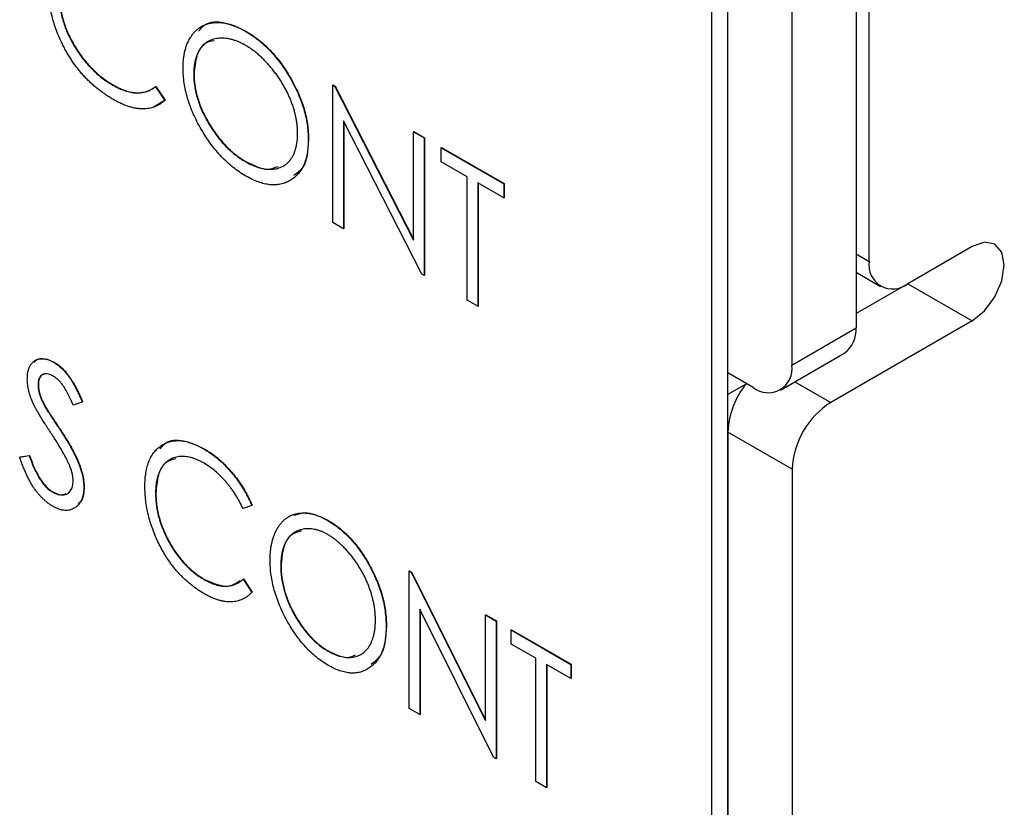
# Model space of a CAD drawing. Header units: millimetres. Extents: x 0 to 420, y 0 to 297.
# Tile 73 of 101: x 339.91 to 345.32, y 208.54 to 212.87. Entities that reach past the tile are written whole.
import ezdxf

# ---------------------------------------------------------------- set-up
doc = ezdxf.new("R2010")
doc.units = ezdxf.units.MM

msp = doc.modelspace()

# ---------------------------------------------------------------- linework, layer by layer
at = {"color": 7, "linetype": 'Continuous', "lineweight": 25}
for p, q in [((344.5782, 211.5421), (344.5782, 234.244)), ((344.5052, 234.2044), (344.5052, 211.1759)), ((344.1517, 234.0003), (344.1517, 210.9718)), ((343.8003, 184.6595), (343.8003, 232.9987)), ((343.712, 184.6085), (343.712, 223.4554)), ((341.145, 212.8095), (341.1467, 212.8105)), ((340.8637, 212.5713), (340.8655, 212.5724)), ((340.4189, 212.5112), (340.4207, 212.5123)), ((340.6528, 212.5022), (340.6546, 212.5033)), ((340.6528, 212.5022), (340.7042, 212.4276)), ((340.6546, 212.5033), (340.706, 212.4286)), ((341.6277, 212.5114), (341.6294, 212.5124)), ((341.6277, 211.7553), (341.6277, 212.5114)), ((341.6277, 212.5114), (341.64, 212.5043)), ((341.6294, 212.5124), (341.6418, 212.5053)), ((341.64, 212.5043), (341.6418, 212.5053)), ((341.64, 212.5043), (342.0726, 211.6594)), ((341.6418, 212.5053), (342.0726, 211.6639)), ((340.706, 212.4286), (340.6453, 212.3919)), ((340.7042, 212.4276), (340.706, 212.4286)), ((342.118, 211.4722), (341.6864, 212.3151)), ((341.6864, 212.3151), (341.6864, 211.7214)), ((341.6882, 212.3117), (341.6882, 211.7224)), ((342.0726, 212.2546), (342.0744, 212.2556)), ((342.0726, 211.6594), (342.0726, 212.2546)), ((342.0726, 212.2546), (342.1314, 212.2206)), ((342.0744, 212.2556), (342.1331, 212.2217)), ((341.4934, 212.2112), (341.4951, 212.2122)), ((342.1314, 212.2206), (342.1331, 212.2217)), ((342.1314, 212.2206), (342.1314, 211.4645)), ((342.1331, 212.2217), (342.1331, 211.4655)), ((342.2237, 212.1673), (342.2255, 212.1684)), ((342.2237, 212.0898), (342.2237, 212.1673)), ((342.2237, 212.1673), (342.5679, 211.9686)), ((342.2255, 212.1684), (342.5697, 211.9697)), ((341.1479, 212.0904), (341.1496, 212.0915)), ((342.3664, 212.0074), (342.2237, 212.0898)), ((342.3664, 211.3288), (342.3664, 212.0074)), ((342.5679, 211.8911), (342.4252, 211.9735)), ((342.4252, 211.9735), (342.4252, 211.2949)), ((342.427, 211.9724), (342.427, 211.2959)), ((342.5679, 211.9686), (342.5697, 211.9697)), ((342.5679, 211.9686), (342.5679, 211.8911)), ((342.5697, 211.9697), (342.5697, 211.8921)), ((342.5679, 211.8911), (342.5697, 211.8921)), ((341.6864, 211.7214), (341.6277, 211.7553)), ((341.6864, 211.7214), (341.6882, 211.7224)), ((345.1438, 211.6237), (344.7903, 211.4195)), ((342.1314, 211.4645), (342.118, 211.4722)), ((344.5052, 211.4827), (344.6403, 211.4047)), ((342.1314, 211.4645), (342.1331, 211.4655)), ((344.7903, 211.4195), (344.5052, 211.2549)), ((344.7948, 211.4221), (344.7903, 211.4195)), ((344.7903, 211.4195), (345.1438, 211.2154)), ((342.4252, 211.2949), (342.3664, 211.3288)), ((342.4252, 211.2949), (342.427, 211.2959)), ((345.1438, 211.2154), (344.366, 210.7664)), ((344.1517, 210.9718), (344.5052, 211.1759)), ((344.0895, 210.8344), (344.4431, 211.0385)), ((340.0939, 210.987), (340.0957, 210.9881)), ((343.9396, 210.8493), (343.8003, 210.9297)), ((343.8997, 210.8723), (343.9042, 210.8696)), ((340.0074, 210.8637), (340.0092, 210.8647)), ((340.2509, 210.7684), (340.2012, 210.7506)), ((340.2509, 210.7684), (340.2527, 210.7694)), ((340.0455, 210.744), (340.0472, 210.745)), ((340.1231, 210.6239), (340.1249, 210.6249)), ((344.1539, 210.3989), (343.8003, 210.603)), ((343.8003, 210.603), (343.8003, 207.0103)), ((340.9196, 210.5104), (340.9214, 210.5114)), ((339.9067, 210.4654), (339.9585, 210.4738)), ((339.9067, 210.4654), (339.9085, 210.4665)), ((339.9085, 210.4665), (339.9603, 210.4749)), ((339.9585, 210.4738), (339.9603, 210.4749)), ((344.1539, 210.3989), (344.1539, 206.8062)), ((340.2593, 210.3013), (340.2611, 210.3023)), ((340.0864, 210.274), (340.0882, 210.275)), ((340.6539, 210.2656), (340.6556, 210.2666)), ((341.1827, 210.2003), (341.1347, 210.1826)), ((341.1827, 210.2003), (341.1845, 210.2013)), ((341.5986, 210.1184), (341.6003, 210.1194)), ((341.3422, 209.8659), (341.344, 209.8669)), ((340.9217, 209.7918), (340.9235, 209.7928)), ((341.1347, 209.7948), (341.1365, 209.7958)), ((341.1347, 209.7948), (341.1827, 209.7221)), ((341.1365, 209.7958), (341.1845, 209.7231)), ((342.0474, 209.8399), (342.0492, 209.8409)), ((342.0474, 209.0838), (342.0474, 209.8399)), ((342.0474, 209.8399), (342.0598, 209.8328)), ((342.0492, 209.8409), (342.0615, 209.8338)), ((342.0598, 209.8328), (342.0615, 209.8338)), ((342.0598, 209.8328), (342.4672, 209.017)), ((342.0615, 209.8338), (342.4672, 209.0216)), ((341.1827, 209.7221), (341.1845, 209.7231)), ((342.5126, 208.8152), (342.1062, 209.6291)), ((342.1062, 209.6291), (342.1062, 209.0498)), ((342.108, 209.6255), (342.108, 209.0508)), ((342.4672, 209.5976), (342.4689, 209.5986)), ((342.4672, 209.017), (342.4672, 209.5976)), ((342.4672, 209.5976), (342.5259, 209.5637)), ((342.4689, 209.5986), (342.5277, 209.5647)), ((341.9215, 209.5348), (341.9233, 209.5358)), ((342.5259, 209.5637), (342.5277, 209.5647)), ((342.5259, 209.5637), (342.5259, 208.8075)), ((342.5277, 209.5647), (342.5277, 208.8085)), ((342.6099, 209.5152), (342.6117, 209.5162)), ((342.6099, 209.4376), (342.6099, 209.5152)), ((342.6099, 209.5152), (342.9373, 209.3262)), ((342.6117, 209.5162), (342.9391, 209.3272)), ((342.7442, 209.3601), (342.6099, 209.4376)), ((341.6012, 209.3995), (341.6029, 209.4005)), ((342.7442, 208.6815), (342.7442, 209.3601)), ((342.9373, 209.2486), (342.803, 209.3262)), ((342.803, 209.3262), (342.803, 208.6476)), ((342.8047, 209.3252), (342.8047, 208.6486)), ((342.9373, 209.3262), (342.9391, 209.3272)), ((342.9373, 209.3262), (342.9373, 209.2486)), ((342.9391, 209.3272), (342.9391, 209.2497)), ((342.9373, 209.2486), (342.9391, 209.2497)), ((342.1062, 209.0498), (342.0474, 209.0838)), ((342.1062, 209.0498), (342.108, 209.0508)), ((342.5259, 208.8075), (342.5126, 208.8152)), ((342.5259, 208.8075), (342.5277, 208.8085)), ((342.803, 208.6476), (342.7442, 208.6815)), ((342.803, 208.6476), (342.8047, 208.6486))]:
    msp.add_line(p, q, dxfattribs=at)
at = {"color": 8, "linetype": 'Continuous', "lineweight": 25}
for p, q in [((344.5052, 211.5841), (344.5782, 211.5421)), ((344.1688, 210.8802), (344.366, 210.7664)), ((343.8985, 210.8664), (343.8003, 210.8097))]:
    msp.add_line(p, q, dxfattribs=at)
at = {"color": 7, "linetype": 'Continuous', "lineweight": 25, "flags": 128}
msp.add_lwpolyline([(345.1438, 211.2154), (345.2115, 211.27), (345.2688, 211.3473), (345.3072, 211.4357), (345.3206, 211.5216), (345.3072, 211.5919), (345.2688, 211.636), (345.2115, 211.6472), (345.1438, 211.6237)], dxfattribs=at)
at = {"color": 7, "linetype": 'Continuous', "lineweight": 25}
for centre, radius, start, end in [((344.7075, 211.5211), 0.131, 170.7857, 309.2032), ((344.3448, 211.1657), 0.1608, 307.6933, 3.6201), ((344.0224, 210.9508), 0.131, 230.7976, 9.2138), ((344.2603, 210.5816), 0.4604, 141.0772, 177.3373), ((344.6145, 210.378), 0.461, 122.6055, 177.3944)]:
    msp.add_arc(centre, radius, start, end, dxfattribs=at)
for points, knots in [([(340.1492, 212.7216), (340.1426, 212.7348), (340.1294, 212.7611), (340.1126, 212.8012), (340.0981, 212.8412), (340.0865, 212.881), (340.0773, 212.9209), (340.071, 212.9606), (340.0669, 213.0004), (340.0664, 213.0261), (340.0662, 213.0392)], [0, 0, 0, 0, 0.124329, 0.247156, 0.36878, 0.490734, 0.613614, 0.738958, 0.867311, 1, 1, 1, 1]), ([(340.125, 213.0001), (340.1252, 212.9888), (340.1257, 212.9666), (340.1298, 212.932), (340.1361, 212.8976), (340.1455, 212.863), (340.157, 212.8282), (340.1717, 212.7933), (340.1886, 212.7584), (340.2081, 212.7239), (340.2295, 212.6902), (340.2525, 212.6582), (340.277, 212.6285), (340.3027, 212.6006), (340.3298, 212.575), (340.3583, 212.5515), (340.3882, 212.5297), (340.4086, 212.5175), (340.4189, 212.5112)], [0, 0, 0, 0, 0.064323, 0.12629, 0.186726, 0.246146, 0.305576, 0.365429, 0.426326, 0.48884, 0.551725, 0.613919, 0.675484, 0.737334, 0.800229, 0.864502, 0.931041, 1, 1, 1, 1]), ([(340.1267, 213.0011), (340.127, 212.9898), (340.1274, 212.9676), (340.1316, 212.9331), (340.1378, 212.8987), (340.1472, 212.864), (340.1588, 212.8292), (340.1734, 212.7944), (340.1904, 212.7594), (340.2099, 212.7249), (340.2313, 212.6912), (340.2543, 212.6592), (340.2787, 212.6295), (340.3044, 212.6016), (340.3316, 212.576), (340.3601, 212.5525), (340.3899, 212.5307), (340.4103, 212.5185), (340.4207, 212.5123)], [0, 0, 0, 0, 0.064323, 0.12629, 0.186726, 0.246146, 0.305576, 0.365429, 0.426326, 0.48884, 0.551725, 0.613919, 0.675484, 0.737334, 0.800229, 0.864502, 0.931041, 1, 1, 1, 1]), ([(340.805, 212.605), (340.8051, 212.6139), (340.8053, 212.6317), (340.8077, 212.6568), (340.8111, 212.6809), (340.8161, 212.7037), (340.8226, 212.725), (340.8303, 212.7452), (340.8397, 212.7638), (340.8503, 212.7812), (340.8621, 212.7969), (340.8752, 212.8108), (340.889, 212.8231), (340.9042, 212.833), (340.9202, 212.8415), (340.9374, 212.8479), (340.9555, 212.8527), (340.9746, 212.8553), (340.9944, 212.8563), (341.0148, 212.8552), (341.0355, 212.8524), (341.0566, 212.8476), (341.0781, 212.841), (341.1, 212.8323), (341.1223, 212.8222), (341.1374, 212.8137), (341.145, 212.8095)], [0, 0, 0, 0, 0.043209, 0.085873, 0.12812, 0.170152, 0.211918, 0.253753, 0.296006, 0.338443, 0.381015, 0.42282, 0.464089, 0.505126, 0.545975, 0.586985, 0.628339, 0.670084, 0.711992, 0.753039, 0.794049, 0.834886, 0.875498, 0.916547, 0.958004, 1, 1, 1, 1]), ([(340.8897, 212.8077), (340.9015, 212.8215), (340.9351, 212.8611), (341.0291, 212.8636), (341.1075, 212.8282), (341.1467, 212.8105)], [0, 0, 0, 0, 0.212104, 0.606083, 1, 1, 1, 1]), ([(341.1479, 212.7303), (341.1416, 212.7338), (341.1293, 212.7407), (341.1109, 212.749), (341.0927, 212.7563), (341.0748, 212.7619), (341.0572, 212.7657), (341.0398, 212.7685), (341.0226, 212.7695), (341.0059, 212.7691), (340.9896, 212.7674), (340.9743, 212.7639), (340.9598, 212.7591), (340.9462, 212.7528), (340.9336, 212.745), (340.9218, 212.736), (340.911, 212.7251), (340.9012, 212.713), (340.8924, 212.6995), (340.8846, 212.685), (340.8782, 212.6689), (340.873, 212.6517), (340.8687, 212.6336), (340.866, 212.6139), (340.8639, 212.5933), (340.8638, 212.5787), (340.8637, 212.5713)], [0, 0, 0, 0, 0.042023, 0.083645, 0.124984, 0.166247, 0.207702, 0.249631, 0.291742, 0.334743, 0.37746, 0.419556, 0.461044, 0.502096, 0.542891, 0.583801, 0.624864, 0.666225, 0.707399, 0.748557, 0.789655, 0.83074, 0.87207, 0.913993, 0.956498, 1, 1, 1, 1]), ([(341.145, 212.8095), (341.1571, 212.8021), (341.1809, 212.7877), (341.2159, 212.7621), (341.2493, 212.7336), (341.2814, 212.7028), (341.3118, 212.6689), (341.3407, 212.6324), (341.3681, 212.5931), (341.3936, 212.5515), (341.4169, 212.5088), (341.4375, 212.4657), (341.4547, 212.4228), (341.4689, 212.38), (341.4799, 212.3373), (341.4876, 212.2948), (341.4925, 212.2524), (341.4931, 212.2251), (341.4934, 212.2112)], [0, 0, 0, 0, 0.06657, 0.130749, 0.193413, 0.254989, 0.316114, 0.377262, 0.439401, 0.502971, 0.566525, 0.628231, 0.689091, 0.749345, 0.81017, 0.87161, 0.934869, 1, 1, 1, 1]), ([(341.1467, 212.8105), (341.1589, 212.8031), (341.1827, 212.7887), (341.2177, 212.7632), (341.2511, 212.7347), (341.2832, 212.7038), (341.3136, 212.6699), (341.3425, 212.6334), (341.3699, 212.5941), (341.3954, 212.5525), (341.4187, 212.5098), (341.4393, 212.4668), (341.4565, 212.4238), (341.4706, 212.381), (341.4817, 212.3383), (341.4894, 212.2959), (341.4943, 212.2534), (341.4948, 212.2261), (341.4951, 212.2122)], [0, 0, 0, 0, 0.06657, 0.130749, 0.193413, 0.254989, 0.316114, 0.377262, 0.439401, 0.502971, 0.566525, 0.628231, 0.689091, 0.749345, 0.81017, 0.87161, 0.934869, 1, 1, 1, 1]), ([(340.4193, 212.4335), (340.4123, 212.4376), (340.3984, 212.4457), (340.3778, 212.4594), (340.3578, 212.4734), (340.3384, 212.4884), (340.3194, 212.5037), (340.3012, 212.5201), (340.2834, 212.537), (340.2662, 212.5547), (340.2496, 212.573), (340.2335, 212.5922), (340.218, 212.6121), (340.203, 212.6325), (340.1887, 212.6537), (340.1749, 212.6757), (340.1616, 212.6983), (340.1534, 212.7138), (340.1492, 212.7216)], [0, 0, 0, 0, 0.069663, 0.13775, 0.203917, 0.26878, 0.332414, 0.394754, 0.45618, 0.516996, 0.577396, 0.637198, 0.696999, 0.756756, 0.816554, 0.876948, 0.938132, 1, 1, 1, 1]), ([(340.9765, 212.7552), (340.9604, 212.7524), (340.9169, 212.7448), (340.8751, 212.6785), (340.8687, 212.6077), (340.8655, 212.5724)], [0, 0, 0, 0, 0.228217, 0.61403, 1, 1, 1, 1]), ([(341.4346, 212.2453), (341.4345, 212.2526), (341.4344, 212.2673), (341.4324, 212.2899), (341.4296, 212.3125), (341.4255, 212.3353), (341.4203, 212.3583), (341.4138, 212.3813), (341.4061, 212.4045), (341.3974, 212.4279), (341.3875, 212.4511), (341.3768, 212.4741), (341.3649, 212.4966), (341.3523, 212.5189), (341.3386, 212.5407), (341.3239, 212.5622), (341.3084, 212.5834), (341.2919, 212.6039), (341.275, 212.6239), (341.2575, 212.6427), (341.2399, 212.6603), (341.222, 212.677), (341.2038, 212.6921), (341.1853, 212.7061), (341.1667, 212.7191), (341.1542, 212.7265), (341.1479, 212.7303)], [0, 0, 0, 0, 0.042915, 0.08513, 0.126473, 0.167453, 0.207976, 0.248249, 0.28875, 0.32967, 0.370537, 0.411129, 0.451819, 0.492406, 0.533486, 0.575263, 0.617441, 0.660672, 0.70394, 0.746868, 0.789079, 0.831104, 0.873238, 0.915166, 0.957381, 1, 1, 1, 1]), ([(341.1502, 212.0115), (341.1383, 212.0187), (341.115, 212.0329), (341.0806, 212.0583), (341.0476, 212.0862), (341.0161, 212.1171), (340.986, 212.1508), (340.9573, 212.1873), (340.9301, 212.2266), (340.9046, 212.2682), (340.8812, 212.3109), (340.8609, 212.3539), (340.8436, 212.3966), (340.8295, 212.4391), (340.8184, 212.4813), (340.8107, 212.523), (340.8058, 212.5647), (340.8053, 212.5914), (340.805, 212.605)], [0, 0, 0, 0, 0.065819, 0.129747, 0.192072, 0.253459, 0.31457, 0.37628, 0.439026, 0.503267, 0.567493, 0.629705, 0.691, 0.751452, 0.812004, 0.87315, 0.935635, 1, 1, 1, 1]), ([(340.8637, 212.5713), (340.864, 212.5603), (340.8644, 212.5385), (340.8685, 212.5047), (340.8749, 212.4707), (340.8842, 212.4365), (340.8959, 212.402), (340.9103, 212.3674), (340.9274, 212.3325), (340.9467, 212.298), (340.9679, 212.2644), (340.9905, 212.2326), (341.014, 212.2031), (341.0388, 212.176), (341.0645, 212.1509), (341.0914, 212.1283), (341.1192, 212.1076), (341.1382, 212.0962), (341.1479, 212.0904)], [0, 0, 0, 0, 0.064504, 0.1268993, 0.1877465, 0.2481497, 0.3085861, 0.369583, 0.431827, 0.4961797, 0.5606679, 0.6235045, 0.6852604, 0.7465368, 0.8083274, 0.8704862, 0.9343169, 1, 1, 1, 1]), ([(340.8655, 212.5724), (340.8657, 212.5613), (340.8662, 212.5395), (340.8703, 212.5057), (340.8766, 212.4718), (340.886, 212.4375), (340.8976, 212.403), (340.912, 212.3684), (340.9291, 212.3336), (340.9485, 212.299), (340.9697, 212.2654), (340.9922, 212.2336), (341.0158, 212.2042), (341.0405, 212.177), (341.0662, 212.1519), (341.0931, 212.1294), (341.121, 212.1087), (341.14, 212.0972), (341.1496, 212.0915)], [0, 0, 0, 0, 0.064504, 0.1268993, 0.1877465, 0.2481497, 0.3085861, 0.369583, 0.431827, 0.4961797, 0.5606679, 0.6235045, 0.6852604, 0.7465368, 0.8083274, 0.8704862, 0.9343169, 1, 1, 1, 1]), ([(340.4189, 212.5112), (340.4304, 212.505), (340.4529, 212.4927), (340.4859, 212.4798), (340.5174, 212.4714), (340.5476, 212.4678), (340.5763, 212.4692), (340.6035, 212.4752), (340.6294, 212.4861), (340.6449, 212.4968), (340.6528, 212.5022)], [0, 0, 0, 0, 0.128515, 0.252949, 0.374755, 0.49594, 0.617181, 0.740909, 0.867811, 1, 1, 1, 1]), ([(340.4207, 212.5123), (340.4321, 212.506), (340.4546, 212.4938), (340.4876, 212.4808), (340.5192, 212.4724), (340.5494, 212.4688), (340.5781, 212.4702), (340.6053, 212.4762), (340.6311, 212.4871), (340.6467, 212.4978), (340.6546, 212.5033)], [0, 0, 0, 0, 0.128515, 0.252949, 0.374755, 0.49594, 0.617181, 0.740909, 0.867811, 1, 1, 1, 1]), ([(340.7042, 212.4276), (340.7001, 212.4238), (340.6918, 212.4163), (340.6785, 212.4066), (340.6644, 212.3985), (340.6495, 212.3919), (340.6339, 212.3866), (340.6174, 212.3831), (340.6003, 212.3811), (340.5824, 212.3804), (340.5639, 212.3814), (340.5449, 212.3841), (340.5253, 212.3883), (340.5051, 212.394), (340.4844, 212.4014), (340.4632, 212.4105), (340.4414, 212.421), (340.4268, 212.4293), (340.4193, 212.4335)], [0, 0, 0, 0, 0.061674, 0.123053, 0.183475, 0.243727, 0.304279, 0.364863, 0.425946, 0.487391, 0.54922, 0.611144, 0.673529, 0.736961, 0.800785, 0.866013, 0.932101, 1, 1, 1, 1]), ([(341.1479, 212.0904), (341.1543, 212.0868), (341.1672, 212.0796), (341.1863, 212.0706), (341.205, 212.0631), (341.2234, 212.0572), (341.2414, 212.0527), (341.2591, 212.0496), (341.2763, 212.0485), (341.2931, 212.0484), (341.3093, 212.0502), (341.3247, 212.0531), (341.339, 212.0581), (341.3526, 212.0641), (341.3652, 212.0717), (341.3769, 212.0809), (341.3876, 212.0917), (341.3974, 212.1038), (341.4062, 212.1173), (341.4138, 212.132), (341.4203, 212.1479), (341.4255, 212.1651), (341.4296, 212.1834), (341.4324, 212.2029), (341.4344, 212.2234), (341.4345, 212.2379), (341.4346, 212.2453)], [0, 0, 0, 0, 0.043633, 0.086538, 0.129177, 0.171436, 0.213416, 0.255266, 0.297369, 0.339941, 0.382347, 0.423953, 0.464871, 0.505572, 0.546003, 0.586568, 0.627065, 0.668271, 0.709549, 0.750428, 0.791096, 0.832027, 0.873136, 0.914611, 0.956956, 1, 1, 1, 1]), ([(341.4934, 212.2112), (341.4931, 212.1978), (341.4925, 212.1713), (341.4876, 212.1348), (341.4799, 212.1014), (341.469, 212.0715), (341.4549, 212.0449), (341.4376, 212.0218), (341.4171, 212.0022), (341.3939, 211.9862), (341.3686, 211.9738), (341.3414, 211.9659), (341.313, 211.9621), (341.283, 211.9632), (341.2518, 211.9683), (341.2191, 211.9784), (341.1852, 211.9923), (341.162, 212.0051), (341.1502, 212.0115)], [0, 0, 0, 0, 0.065227, 0.128569, 0.19032, 0.251378, 0.312388, 0.373789, 0.436431, 0.500567, 0.564687, 0.627136, 0.688455, 0.749246, 0.810155, 0.871671, 0.934773, 1, 1, 1, 1]), ([(341.4951, 212.2122), (341.4913, 212.1542), (341.4854, 212.0641), (341.4318, 212.0268), (341.4127, 212.0136)], [0, 0, 0, 0, 0.642916, 1, 1, 1, 1]), ([(341.1496, 212.0915), (341.1923, 212.0704), (341.2589, 212.0376), (341.3091, 212.0575), (341.3272, 212.0646)], [0, 0, 0, 0, 0.640098, 1, 1, 1, 1]), ([(339.9487, 210.8944), (339.9489, 210.9023), (339.9493, 210.9178), (339.953, 210.9388), (339.9588, 210.9575), (339.9669, 210.9736), (339.9773, 210.9866), (339.9894, 210.997), (340.0039, 211.0034), (340.0198, 211.0069), (340.0371, 211.007), (340.0553, 211.0041), (340.0744, 210.9973), (340.0874, 210.9905), (340.0939, 210.987)], [0, 0, 0, 0, 0.088291, 0.174419, 0.258423, 0.342317, 0.425287, 0.506935, 0.587922, 0.670559, 0.753145, 0.834844, 0.916686, 1, 1, 1, 1]), ([(339.9852, 210.9858), (339.9899, 210.9919), (340.0039, 211.0096), (340.0445, 211.011), (340.0786, 210.9957), (340.0957, 210.9881)], [0, 0, 0, 0, 0.206179, 0.603214, 1, 1, 1, 1]), ([(340.0939, 210.987), (340.1009, 210.9827), (340.1147, 210.9741), (340.135, 210.957), (340.1546, 210.9369), (340.1703, 210.9179), (340.1826, 210.9008), (340.1921, 210.8864), (340.2015, 210.8703), (340.2112, 210.8529), (340.221, 210.8339), (340.231, 210.8134), (340.2409, 210.7914), (340.2475, 210.7762), (340.2509, 210.7684)], [0, 0, 0, 0, 0.103822, 0.205919, 0.309231, 0.415653, 0.47222, 0.532858, 0.597819, 0.667857, 0.743177, 0.823448, 0.908942, 1, 1, 1, 1]), ([(340.0957, 210.9881), (340.1026, 210.9837), (340.1165, 210.9752), (340.1368, 210.958), (340.1564, 210.938), (340.1721, 210.9189), (340.1844, 210.9018), (340.1939, 210.8874), (340.2032, 210.8714), (340.213, 210.8539), (340.2228, 210.8349), (340.2328, 210.8145), (340.2427, 210.7924), (340.2493, 210.7773), (340.2527, 210.7694)], [0, 0, 0, 0, 0.103822, 0.205919, 0.309231, 0.415653, 0.47222, 0.532858, 0.597819, 0.667857, 0.743177, 0.823448, 0.908942, 1, 1, 1, 1]), ([(339.9809, 210.7607), (339.9784, 210.7666), (339.9732, 210.7783), (339.9667, 210.7958), (339.9611, 210.8131), (339.9567, 210.8299), (339.9531, 210.8466), (339.9504, 210.8629), (339.949, 210.8789), (339.9488, 210.8892), (339.9487, 210.8944)], [0, 0, 0, 0, 0.130877, 0.257719, 0.382316, 0.506626, 0.628302, 0.751527, 0.87547, 1, 1, 1, 1]), ([(340.0905, 210.9115), (340.0846, 210.9146), (340.0733, 210.9206), (340.0572, 210.9243), (340.0427, 210.924), (340.0303, 210.9189), (340.0202, 210.9102), (340.0127, 210.8981), (340.0082, 210.8824), (340.0077, 210.87), (340.0074, 210.8637)], [0, 0, 0, 0, 0.133507, 0.258557, 0.380724, 0.504971, 0.628085, 0.748901, 0.871477, 1, 1, 1, 1]), ([(340.0417, 210.9203), (340.0368, 210.9193), (340.0238, 210.9167), (340.0117, 210.8964), (340.01, 210.8753), (340.0092, 210.8647)], [0, 0, 0, 0, 0.236607, 0.618142, 1, 1, 1, 1]), ([(340.2012, 210.7506), (340.1984, 210.757), (340.1931, 210.7692), (340.185, 210.7868), (340.1774, 210.8029), (340.1698, 210.8175), (340.1628, 210.8308), (340.1559, 210.8426), (340.1495, 210.853), (340.1412, 210.8648), (340.1309, 210.8778), (340.118, 210.8913), (340.1044, 210.9027), (340.0951, 210.9085), (340.0905, 210.9115)], [0, 0, 0, 0, 0.1025572, 0.1969113, 0.2843952, 0.3644161, 0.4372148, 0.5035358, 0.5636019, 0.6164505, 0.7146691, 0.8089542, 0.9041323, 1, 1, 1, 1]), ([(340.0074, 210.8637), (340.0075, 210.8596), (340.0077, 210.8514), (340.0094, 210.8384), (340.0119, 210.8251), (340.0155, 210.8111), (340.0206, 210.7962), (340.0273, 210.78), (340.0357, 210.7624), (340.0421, 210.7503), (340.0455, 210.744)], [0, 0, 0, 0, 0.110385, 0.220503, 0.331137, 0.443585, 0.563154, 0.695062, 0.839762, 1, 1, 1, 1]), ([(340.0092, 210.8647), (340.0093, 210.8606), (340.0095, 210.8524), (340.0112, 210.8394), (340.0136, 210.8261), (340.0172, 210.8122), (340.0223, 210.7972), (340.0291, 210.7811), (340.0374, 210.7634), (340.0439, 210.7514), (340.0472, 210.745)], [0, 0, 0, 0, 0.110385, 0.220503, 0.331137, 0.443585, 0.563154, 0.695062, 0.839762, 1, 1, 1, 1]), ([(340.0757, 210.6031), (340.0696, 210.6123), (340.058, 210.6299), (340.0417, 210.6553), (340.0272, 210.6784), (340.0144, 210.6993), (340.0034, 210.7178), (339.9941, 210.7341), (339.9868, 210.7481), (339.9827, 210.7568), (339.9809, 210.7607)], [0, 0, 0, 0, 0.1795352, 0.3445064, 0.4921306, 0.6246399, 0.7420993, 0.843179, 0.9295396, 1, 1, 1, 1]), ([(340.0455, 210.744), (340.0467, 210.7418), (340.0497, 210.7366), (340.0553, 210.7277), (340.0625, 210.7163), (340.0713, 210.7026), (340.0818, 210.6862), (340.0942, 210.6677), (340.1081, 210.6466), (340.1179, 210.6317), (340.1231, 210.6239)], [0, 0, 0, 0, 0.053039, 0.126288, 0.218872, 0.334457, 0.469409, 0.625738, 0.802267, 1, 1, 1, 1]), ([(340.0472, 210.745), (340.0485, 210.7428), (340.0515, 210.7376), (340.0571, 210.7287), (340.0642, 210.7174), (340.0731, 210.7036), (340.0836, 210.6873), (340.0959, 210.6687), (340.1098, 210.6476), (340.1197, 210.6328), (340.1249, 210.6249)], [0, 0, 0, 0, 0.053039, 0.126288, 0.218872, 0.334457, 0.469409, 0.625738, 0.802267, 1, 1, 1, 1]), ([(340.1798, 210.4224), (340.1772, 210.4283), (340.1718, 210.4404), (340.1624, 210.4593), (340.1516, 210.4797), (340.1393, 210.5016), (340.1254, 210.5249), (340.1103, 210.5497), (340.0936, 210.576), (340.0818, 210.5939), (340.0757, 210.6031)], [0, 0, 0, 0, 0.092213, 0.193119, 0.303009, 0.423363, 0.552489, 0.69176, 0.840671, 1, 1, 1, 1]), ([(340.1231, 210.6239), (340.1294, 210.6143), (340.1416, 210.5957), (340.1588, 210.5683), (340.1746, 210.5423), (340.1887, 210.5176), (340.2014, 210.4944), (340.2124, 210.4725), (340.2221, 210.452), (340.2326, 210.4268), (340.2432, 210.3971), (340.2526, 210.363), (340.2582, 210.3308), (340.2589, 210.3111), (340.2593, 210.3013)], [0, 0, 0, 0, 0.093761, 0.181614, 0.264342, 0.341677, 0.41338, 0.479975, 0.541968, 0.599292, 0.705911, 0.807015, 0.904485, 1, 1, 1, 1]), ([(340.1249, 210.6249), (340.1312, 210.6153), (340.1434, 210.5967), (340.1606, 210.5693), (340.1764, 210.5433), (340.1905, 210.5186), (340.2032, 210.4954), (340.2142, 210.4735), (340.2239, 210.453), (340.2344, 210.4278), (340.2449, 210.3981), (340.2543, 210.364), (340.2599, 210.3319), (340.2607, 210.3121), (340.2611, 210.3023)], [0, 0, 0, 0, 0.093761, 0.181614, 0.264342, 0.341677, 0.41338, 0.479975, 0.541968, 0.599292, 0.705911, 0.807015, 0.904485, 1, 1, 1, 1]), ([(340.5951, 210.3046), (340.5954, 210.3181), (340.5959, 210.3445), (340.6003, 210.3812), (340.6075, 210.4146), (340.6176, 210.4447), (340.6307, 210.4715), (340.6467, 210.4948), (340.6657, 210.5149), (340.6872, 210.5315), (340.7108, 210.5443), (340.7363, 210.5529), (340.7633, 210.5566), (340.7917, 210.5566), (340.8216, 210.5517), (340.853, 210.5423), (340.8858, 210.5288), (340.9082, 210.5166), (340.9196, 210.5104)], [0, 0, 0, 0, 0.067236, 0.132194, 0.195391, 0.257388, 0.318778, 0.380515, 0.442528, 0.505942, 0.569171, 0.630524, 0.690882, 0.750747, 0.811024, 0.872201, 0.934998, 1, 1, 1, 1]), ([(340.6783, 210.5109), (340.688, 210.5228), (340.7185, 210.5603), (340.8068, 210.5649), (340.8832, 210.5292), (340.9214, 210.5114)], [0, 0, 0, 0, 0.189095, 0.59432, 1, 1, 1, 1]), ([(340.9196, 210.5104), (340.9265, 210.5063), (340.9402, 210.4981), (340.9605, 210.4844), (340.9803, 210.4696), (340.9996, 210.454), (341.0184, 210.4374), (341.0366, 210.4195), (341.0544, 210.4008), (341.0716, 210.3812), (341.0882, 210.3608), (341.104, 210.3396), (341.1191, 210.3179), (341.1335, 210.2956), (341.1469, 210.2726), (341.1597, 210.2491), (341.1718, 210.225), (341.1791, 210.2085), (341.1827, 210.2003)], [0, 0, 0, 0, 0.0670023, 0.1329421, 0.1972118, 0.2608139, 0.3235398, 0.3858805, 0.4478395, 0.5096474, 0.5715368, 0.6324426, 0.693319, 0.7537865, 0.8146451, 0.8755569, 0.9376593, 1, 1, 1, 1]), ([(340.9214, 210.5114), (340.9283, 210.5073), (340.942, 210.4992), (340.9623, 210.4855), (340.9821, 210.4707), (341.0013, 210.455), (341.0202, 210.4384), (341.0384, 210.4206), (341.0562, 210.4018), (341.0734, 210.3822), (341.09, 210.3618), (341.1058, 210.3406), (341.1208, 210.3189), (341.1353, 210.2966), (341.1487, 210.2737), (341.1615, 210.2501), (341.1736, 210.226), (341.1809, 210.2096), (341.1845, 210.2013)], [0, 0, 0, 0, 0.0670023, 0.1329421, 0.1972118, 0.2608139, 0.3235398, 0.3858805, 0.4478395, 0.5096474, 0.5715368, 0.6324426, 0.693319, 0.7537865, 0.8146451, 0.8755569, 0.9376593, 1, 1, 1, 1]), ([(340.0885, 210.1952), (340.084, 210.1979), (340.075, 210.2033), (340.0618, 210.2129), (340.0487, 210.2232), (340.0361, 210.2348), (340.0238, 210.2473), (340.0118, 210.2607), (340.0001, 210.2752), (339.9887, 210.2908), (339.9776, 210.3076), (339.9667, 210.3259), (339.9561, 210.3456), (339.9457, 210.3667), (339.9356, 210.3893), (339.9257, 210.4134), (339.9159, 210.4389), (339.9098, 210.4564), (339.9067, 210.4654)], [0, 0, 0, 0, 0.0550891, 0.1094474, 0.1633229, 0.2167671, 0.2698736, 0.3241478, 0.3789692, 0.4347078, 0.4924671, 0.5537069, 0.6180223, 0.6861318, 0.7578925, 0.834258, 0.9146681, 1, 1, 1, 1]), ([(339.9585, 210.4738), (339.9631, 210.4613), (339.9719, 210.4373), (339.9864, 210.403), (340.0016, 210.3724), (340.0174, 210.3454), (340.0338, 210.3218), (340.0508, 210.302), (340.0684, 210.2855), (340.0804, 210.2778), (340.0864, 210.274)], [0, 0, 0, 0, 0.165307, 0.315251, 0.451801, 0.576089, 0.690151, 0.796612, 0.898685, 1, 1, 1, 1]), ([(339.9603, 210.4749), (339.9649, 210.4623), (339.9736, 210.4383), (339.9882, 210.4041), (340.0034, 210.3735), (340.0192, 210.3464), (340.0356, 210.3228), (340.0526, 210.303), (340.0702, 210.2865), (340.0822, 210.2788), (340.0882, 210.275)], [0, 0, 0, 0, 0.165307, 0.315251, 0.451801, 0.576089, 0.690151, 0.796612, 0.898685, 1, 1, 1, 1]), ([(340.918, 210.4337), (340.912, 210.4371), (340.9002, 210.4438), (340.8825, 210.4517), (340.8651, 210.4584), (340.8481, 210.4636), (340.8314, 210.4671), (340.815, 210.4693), (340.7991, 210.4697), (340.7835, 210.4688), (340.7686, 210.4661), (340.7544, 210.4622), (340.7411, 210.4568), (340.7286, 210.4501), (340.7171, 210.4419), (340.7064, 210.4322), (340.6966, 210.4211), (340.6877, 210.4086), (340.6796, 210.395), (340.6729, 210.3799), (340.6668, 210.3639), (340.6623, 210.3464), (340.6583, 210.3281), (340.6558, 210.3083), (340.6542, 210.2875), (340.654, 210.2729), (340.6539, 210.2656)], [0, 0, 0, 0, 0.042054, 0.083393, 0.124454, 0.165461, 0.206316, 0.247114, 0.288563, 0.330315, 0.372018, 0.413257, 0.453959, 0.494537, 0.53495, 0.575397, 0.616502, 0.657759, 0.699337, 0.740877, 0.782508, 0.824785, 0.867453, 0.910542, 0.954879, 1, 1, 1, 1]), ([(340.7653, 210.4563), (340.7464, 210.4519), (340.7017, 210.4415), (340.6635, 210.3699), (340.6583, 210.301), (340.6556, 210.2666)], [0, 0, 0, 0, 0.267698, 0.633656, 1, 1, 1, 1]), ([(340.2005, 210.3363), (340.2003, 210.3427), (340.1997, 210.3557), (340.1958, 210.3769), (340.1891, 210.3994), (340.183, 210.4146), (340.1798, 210.4224)], [0, 0, 0, 0, 0.238336, 0.482311, 0.73314, 1, 1, 1, 1]), ([(341.1347, 210.1826), (341.1314, 210.1896), (341.1248, 210.2034), (341.114, 210.2236), (341.1029, 210.2433), (341.0914, 210.2623), (341.0791, 210.2805), (341.0665, 210.2982), (341.0533, 210.3152), (341.0352, 210.3369), (341.0115, 210.3625), (340.9815, 210.3897), (340.9502, 210.4141), (340.9289, 210.4271), (340.918, 210.4337)], [0, 0, 0, 0, 0.065249, 0.129752, 0.19303, 0.255253, 0.317083, 0.378287, 0.439499, 0.500949, 0.623295, 0.74628, 0.871322, 1, 1, 1, 1]), ([(340.0864, 210.274), (340.0915, 210.2712), (340.1017, 210.2657), (340.1166, 210.2606), (340.1311, 210.2577), (340.1449, 210.2575), (340.1577, 210.2594), (340.1689, 210.2644), (340.1787, 210.2713), (340.1865, 210.2811), (340.1928, 210.2925), (340.1973, 210.3056), (340.2, 210.3201), (340.2003, 210.3308), (340.2005, 210.3363)], [0, 0, 0, 0, 0.086779, 0.172012, 0.257, 0.344091, 0.430347, 0.513787, 0.595624, 0.677565, 0.75969, 0.839996, 0.919133, 1, 1, 1, 1]), ([(340.2593, 210.3013), (340.2591, 210.2946), (340.2589, 210.2813), (340.2564, 210.2631), (340.2527, 210.2461), (340.247, 210.231), (340.2402, 210.2171), (340.2314, 210.2052), (340.2212, 210.1947), (340.2097, 210.186), (340.197, 210.1791), (340.1835, 210.1745), (340.1694, 210.172), (340.1545, 210.1722), (340.1389, 210.1744), (340.1227, 210.1789), (340.1058, 210.1857), (340.0943, 210.192), (340.0885, 210.1952)], [0, 0, 0, 0, 0.064367, 0.127345, 0.188922, 0.250384, 0.312021, 0.374404, 0.437663, 0.502985, 0.567803, 0.63098, 0.692076, 0.752595, 0.813028, 0.874016, 0.936113, 1, 1, 1, 1]), ([(340.2611, 210.3023), (340.2594, 210.2728), (340.2571, 210.2316), (340.234, 210.2132), (340.2275, 210.2079)], [0, 0, 0, 0, 0.716447, 1, 1, 1, 1]), ([(340.6716, 209.9909), (340.6654, 210.0038), (340.6531, 210.0296), (340.6378, 210.0689), (340.6245, 210.1082), (340.6138, 210.1475), (340.6054, 210.1869), (340.5994, 210.2264), (340.5957, 210.2659), (340.5953, 210.2916), (340.5951, 210.3046)], [0, 0, 0, 0, 0.122254, 0.24342, 0.364291, 0.486273, 0.609794, 0.736233, 0.865843, 1, 1, 1, 1]), ([(340.0882, 210.275), (340.1051, 210.2668), (340.132, 210.2538), (340.1522, 210.262), (340.1596, 210.265)], [0, 0, 0, 0, 0.6316618, 1, 1, 1, 1]), ([(340.6539, 210.2656), (340.6541, 210.2543), (340.6545, 210.2321), (340.6582, 210.1978), (340.6639, 210.1638), (340.6725, 210.1296), (340.683, 210.0955), (340.6963, 210.0614), (340.7117, 210.0273), (340.7295, 209.9938), (340.7491, 209.9612), (340.7699, 209.9303), (340.7923, 209.9018), (340.8157, 209.8753), (340.8404, 209.851), (340.8664, 209.829), (340.8936, 209.8086), (340.9123, 209.7975), (340.9217, 209.7918)], [0, 0, 0, 0, 0.067402, 0.132225, 0.195291, 0.256964, 0.318228, 0.379385, 0.441024, 0.503862, 0.566597, 0.627855, 0.688166, 0.748276, 0.808707, 0.870424, 0.93412, 1, 1, 1, 1]), ([(340.6556, 210.2666), (340.6558, 210.2553), (340.6563, 210.2331), (340.6599, 210.1989), (340.6657, 210.1648), (340.6743, 210.1306), (340.6848, 210.0965), (340.6981, 210.0624), (340.7135, 210.0284), (340.7313, 209.9948), (340.7508, 209.9623), (340.7717, 209.9314), (340.7941, 209.9029), (340.8175, 209.8763), (340.8422, 209.852), (340.8682, 209.83), (340.8954, 209.8097), (340.914, 209.7985), (340.9235, 209.7928)], [0, 0, 0, 0, 0.067402, 0.132225, 0.195291, 0.256964, 0.318228, 0.379385, 0.441024, 0.503862, 0.566597, 0.627855, 0.688166, 0.748276, 0.808707, 0.870424, 0.93412, 1, 1, 1, 1]), ([(341.2835, 209.8995), (341.2836, 209.9084), (341.2839, 209.9262), (341.2859, 209.9515), (341.2891, 209.9758), (341.2939, 209.9986), (341.2998, 210.0203), (341.307, 210.0407), (341.3157, 210.0597), (341.3255, 210.0776), (341.3364, 210.0939), (341.3486, 210.1082), (341.3614, 210.1211), (341.3754, 210.1319), (341.3903, 210.1407), (341.4061, 210.1481), (341.4229, 210.1536), (341.4406, 210.157), (341.4589, 210.159), (341.4778, 210.1586), (341.497, 210.1567), (341.5166, 210.1528), (341.5366, 210.1471), (341.5569, 210.1394), (341.5776, 210.1302), (341.5916, 210.1223), (341.5986, 210.1184)], [0, 0, 0, 0, 0.0448113, 0.0890115, 0.1327501, 0.1762331, 0.2192718, 0.2623245, 0.305647, 0.348979, 0.3922422, 0.4346099, 0.4761839, 0.517236, 0.5581645, 0.5987917, 0.6396676, 0.6806378, 0.7214671, 0.7617594, 0.8014818, 0.8409531, 0.8803811, 0.9197263, 0.9597164, 1, 1, 1, 1]), ([(341.4163, 210.146), (341.4395, 210.1532), (341.4933, 210.1701), (341.5615, 210.1378), (341.6003, 210.1194)], [0, 0, 0, 0, 0.430617, 1, 1, 1, 1]), ([(341.5986, 210.1184), (341.6098, 210.1116), (341.6319, 210.0981), (341.6644, 210.074), (341.6954, 210.0469), (341.7252, 210.0174), (341.7533, 209.9847), (341.7802, 209.9495), (341.8055, 209.9113), (341.8292, 209.8708), (341.8508, 209.8291), (341.8697, 209.7868), (341.8858, 209.7447), (341.8988, 209.7025), (341.9091, 209.6603), (341.9163, 209.6181), (341.9207, 209.576), (341.9212, 209.5487), (341.9215, 209.5348)], [0, 0, 0, 0, 0.0641116, 0.1260296, 0.1867093, 0.2461503, 0.3057713, 0.3660505, 0.4273837, 0.490821, 0.5546355, 0.61692, 0.6789542, 0.7406658, 0.8033137, 0.8668576, 0.9324139, 1, 1, 1, 1]), ([(341.6003, 210.1194), (341.6116, 210.1126), (341.6337, 210.0991), (341.6662, 210.075), (341.6972, 210.0479), (341.7269, 210.0184), (341.7551, 209.9857), (341.782, 209.9505), (341.8073, 209.9123), (341.8309, 209.8718), (341.8526, 209.8301), (341.8715, 209.7879), (341.8876, 209.7457), (341.9006, 209.7035), (341.9109, 209.6613), (341.918, 209.6191), (341.9225, 209.577), (341.923, 209.5497), (341.9233, 209.5358)], [0, 0, 0, 0, 0.0641116, 0.1260296, 0.1867093, 0.2461503, 0.3057713, 0.3660505, 0.4273837, 0.490821, 0.5546355, 0.61692, 0.6789542, 0.7406658, 0.8033137, 0.8668576, 0.9324139, 1, 1, 1, 1]), ([(341.6012, 210.0393), (341.5955, 210.0425), (341.5843, 210.0488), (341.5676, 210.0562), (341.551, 210.0625), (341.5347, 210.0672), (341.5187, 210.0701), (341.5028, 210.072), (341.4871, 210.0722), (341.4719, 210.0708), (341.4571, 210.0683), (341.443, 210.064), (341.4298, 210.0586), (341.4174, 210.0515), (341.4058, 210.0432), (341.3952, 210.0334), (341.3853, 210.022), (341.3763, 210.0095), (341.3683, 209.9956), (341.3613, 209.9805), (341.3555, 209.9642), (341.3505, 209.9469), (341.3469, 209.9282), (341.3441, 209.9087), (341.3426, 209.8878), (341.3423, 209.8733), (341.3422, 209.8659)], [0, 0, 0, 0, 0.039956, 0.079513, 0.119111, 0.158682, 0.198528, 0.238944, 0.279928, 0.321669, 0.363487, 0.405034, 0.446304, 0.487242, 0.528249, 0.569305, 0.611035, 0.653354, 0.695583, 0.737902, 0.780492, 0.823231, 0.866218, 0.910046, 0.954473, 1, 1, 1, 1]), ([(341.4561, 210.0595), (341.4358, 210.0542), (341.3903, 210.0421), (341.3519, 209.9693), (341.3466, 209.901), (341.344, 209.8669)], [0, 0, 0, 0, 0.285882, 0.642797, 1, 1, 1, 1]), ([(341.8627, 209.5689), (341.8626, 209.5763), (341.8624, 209.5909), (341.8609, 209.6133), (341.858, 209.6359), (341.8545, 209.6585), (341.8495, 209.6812), (341.8438, 209.7039), (341.8368, 209.7267), (341.8288, 209.7496), (341.8199, 209.7723), (341.8101, 209.7947), (341.7993, 209.8166), (341.7877, 209.8382), (341.7752, 209.8594), (341.7619, 209.8801), (341.7477, 209.9005), (341.7327, 209.9203), (341.7172, 209.9394), (341.7013, 209.9573), (341.6852, 209.974), (341.6689, 209.9898), (341.6523, 210.004), (341.6354, 210.017), (341.6184, 210.0291), (341.607, 210.0359), (341.6012, 210.0393)], [0, 0, 0, 0, 0.0449232, 0.0890569, 0.1322872, 0.1749861, 0.2171436, 0.2587688, 0.300532, 0.342498, 0.3841405, 0.4253721, 0.466388, 0.5071788, 0.548135, 0.5892175, 0.6308415, 0.6731931, 0.7154869, 0.757043, 0.7977596, 0.8382068, 0.8786932, 0.9189157, 0.9591012, 1, 1, 1, 1]), ([(340.9204, 209.715), (340.9139, 209.7188), (340.9011, 209.7263), (340.8821, 209.739), (340.8637, 209.7522), (340.8458, 209.7662), (340.8283, 209.7808), (340.8115, 209.7963), (340.7951, 209.8124), (340.7792, 209.8293), (340.7639, 209.847), (340.7491, 209.8653), (340.7348, 209.8845), (340.7211, 209.9043), (340.7079, 209.9248), (340.6951, 209.9461), (340.683, 209.9682), (340.6754, 209.9832), (340.6716, 209.9909)], [0, 0, 0, 0, 0.068335, 0.135464, 0.200567, 0.264774, 0.327263, 0.389343, 0.450083, 0.510699, 0.570569, 0.630747, 0.691051, 0.751063, 0.812002, 0.873718, 0.936106, 1, 1, 1, 1]), ([(341.6035, 209.3206), (341.5925, 209.3273), (341.5708, 209.3405), (341.539, 209.3646), (341.5084, 209.3911), (341.4791, 209.4207), (341.4511, 209.4531), (341.4246, 209.4885), (341.3994, 209.5266), (341.3757, 209.567), (341.3542, 209.6088), (341.3351, 209.6509), (341.3193, 209.693), (341.3062, 209.7348), (341.2959, 209.7765), (341.2887, 209.8179), (341.2843, 209.8593), (341.2837, 209.886), (341.2835, 209.8995)], [0, 0, 0, 0, 0.063524, 0.1248797, 0.1851554, 0.2448328, 0.3046269, 0.3650375, 0.4271695, 0.4912698, 0.5555883, 0.6186682, 0.681008, 0.7429033, 0.8052492, 0.8684741, 0.9332171, 1, 1, 1, 1]), ([(341.3422, 209.8659), (341.3425, 209.8548), (341.3429, 209.8331), (341.3465, 209.7995), (341.3524, 209.7659), (341.3609, 209.7322), (341.3715, 209.6983), (341.3847, 209.6644), (341.4001, 209.6305), (341.4179, 209.5969), (341.4371, 209.5644), (341.4577, 209.5337), (341.4792, 209.5055), (341.5017, 209.4795), (341.5252, 209.4557), (341.5497, 209.4346), (341.5751, 209.4152), (341.5924, 209.4048), (341.6012, 209.3995)], [0, 0, 0, 0, 0.06753, 0.132738, 0.196163, 0.25879, 0.321017, 0.383435, 0.446363, 0.511011, 0.575079, 0.637133, 0.697793, 0.757163, 0.816573, 0.8765, 0.937463, 1, 1, 1, 1]), ([(341.344, 209.8669), (341.3442, 209.8559), (341.3447, 209.8342), (341.3483, 209.8006), (341.3541, 209.767), (341.3627, 209.7332), (341.3732, 209.6993), (341.3865, 209.6655), (341.4019, 209.6315), (341.4196, 209.5979), (341.4389, 209.5654), (341.4594, 209.5348), (341.481, 209.5065), (341.5035, 209.4806), (341.5269, 209.4567), (341.5515, 209.4356), (341.5769, 209.4163), (341.5942, 209.4058), (341.6029, 209.4005)], [0, 0, 0, 0, 0.06753, 0.132738, 0.196163, 0.25879, 0.321017, 0.383435, 0.446363, 0.511011, 0.575079, 0.637133, 0.697793, 0.757163, 0.816573, 0.8765, 0.937463, 1, 1, 1, 1]), ([(340.9217, 209.7918), (340.9321, 209.7861), (340.9527, 209.775), (340.9828, 209.7637), (341.0116, 209.7569), (341.0391, 209.755), (341.0653, 209.7577), (341.09, 209.7653), (341.1136, 209.7774), (341.1276, 209.7889), (341.1347, 209.7948)], [0, 0, 0, 0, 0.1259, 0.248079, 0.368237, 0.488157, 0.609636, 0.7344, 0.864047, 1, 1, 1, 1]), ([(340.9235, 209.7928), (340.9709, 209.7726), (341.0474, 209.7399), (341.099, 209.7743), (341.1187, 209.7874)], [0, 0, 0, 0, 0.6187994, 1, 1, 1, 1]), ([(341.1827, 209.7221), (341.179, 209.7181), (341.1714, 209.7102), (341.1591, 209.7), (341.1461, 209.6912), (341.1323, 209.684), (341.118, 209.678), (341.1028, 209.6737), (341.087, 209.6708), (341.0706, 209.6695), (341.0535, 209.6696), (341.036, 209.6713), (341.0179, 209.6747), (340.9993, 209.6794), (340.9803, 209.6859), (340.9608, 209.694), (340.9408, 209.7035), (340.9272, 209.7111), (340.9204, 209.715)], [0, 0, 0, 0, 0.063576, 0.126691, 0.188634, 0.249942, 0.311426, 0.372445, 0.433495, 0.495161, 0.556733, 0.61789, 0.679838, 0.742002, 0.804922, 0.868441, 0.933689, 1, 1, 1, 1]), ([(341.6012, 209.3995), (341.6071, 209.3962), (341.6188, 209.3896), (341.6363, 209.3816), (341.6534, 209.375), (341.6702, 209.3701), (341.6866, 209.3666), (341.7027, 209.3643), (341.7184, 209.364), (341.7338, 209.3649), (341.7485, 209.3674), (341.7625, 209.3713), (341.7756, 209.3768), (341.788, 209.3836), (341.7995, 209.3919), (341.81, 209.4017), (341.82, 209.4128), (341.8288, 209.4256), (341.8368, 209.4396), (341.8438, 209.4546), (341.8495, 209.471), (341.8545, 209.4882), (341.858, 209.5069), (341.8609, 209.5263), (341.8624, 209.5471), (341.8626, 209.5616), (341.8627, 209.5689)], [0, 0, 0, 0, 0.041661, 0.082882, 0.123552, 0.164177, 0.204273, 0.24489, 0.285869, 0.327154, 0.368651, 0.40943, 0.450115, 0.490687, 0.531109, 0.572015, 0.613338, 0.655348, 0.697698, 0.739863, 0.781905, 0.824489, 0.86732, 0.910682, 0.954948, 1, 1, 1, 1]), ([(341.9215, 209.5348), (341.9212, 209.5214), (341.9207, 209.4949), (341.9163, 209.4581), (341.9091, 209.4245), (341.8989, 209.3941), (341.886, 209.3669), (341.8698, 209.3433), (341.851, 209.3226), (341.8294, 209.3056), (341.8059, 209.2922), (341.7807, 209.2832), (341.7545, 209.2781), (341.7267, 209.2779), (341.6977, 209.2817), (341.6674, 209.2904), (341.6359, 209.3029), (341.6144, 209.3146), (341.6035, 209.3206)], [0, 0, 0, 0, 0.067668, 0.133292, 0.19714, 0.260013, 0.322488, 0.385059, 0.448295, 0.51269, 0.576673, 0.638498, 0.698729, 0.757967, 0.817157, 0.876594, 0.937343, 1, 1, 1, 1]), ([(341.9233, 209.5358), (341.9199, 209.4802), (341.9141, 209.3866), (341.8612, 209.343), (341.8397, 209.3253)], [0, 0, 0, 0, 0.594343, 1, 1, 1, 1]), ([(341.6029, 209.4005), (341.6441, 209.3804), (341.7017, 209.3522), (341.7423, 209.373), (341.7538, 209.3789)], [0, 0, 0, 0, 0.716114, 1, 1, 1, 1])]:
    msp.add_open_spline(points, degree=3, knots=knots, dxfattribs=at)

doc.saveas('drawing.dxf')
